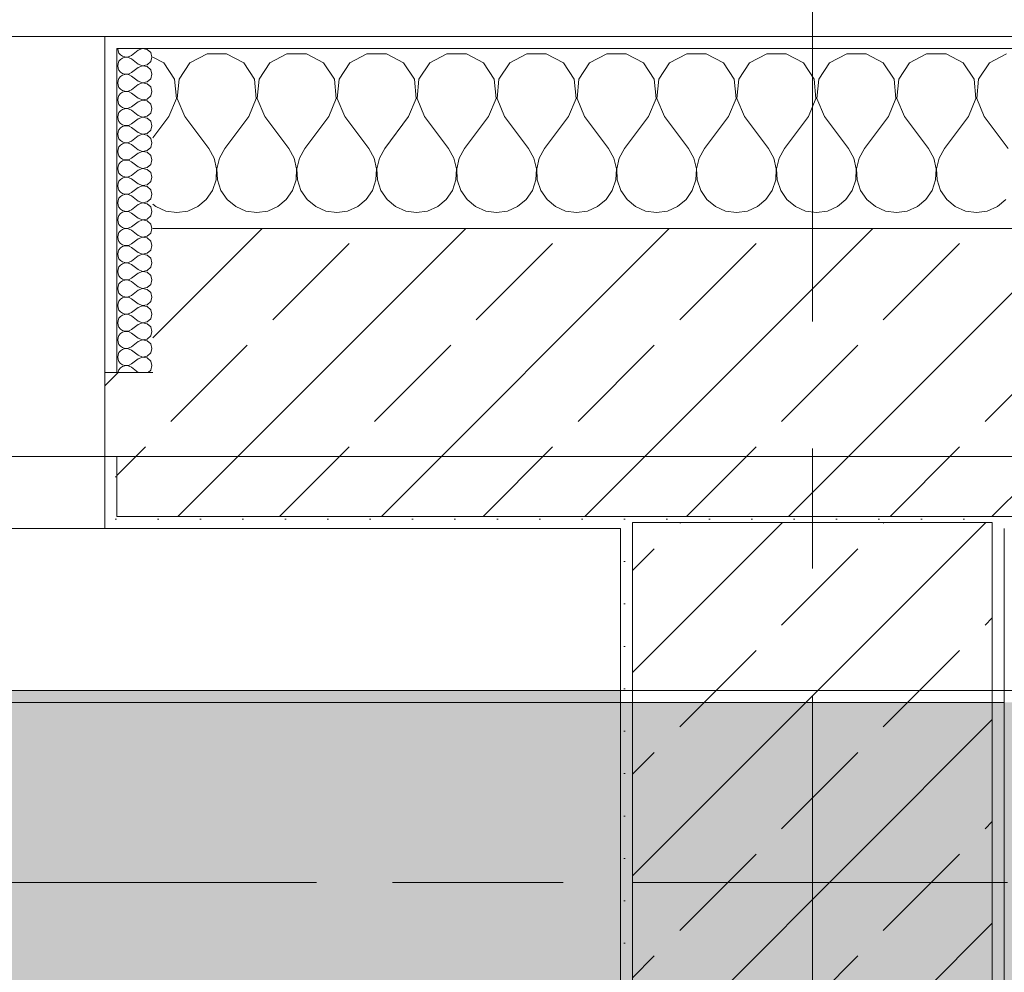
# Model space of a CAD drawing. Header units: metres. Extents: x -3.6 to 85.2, y -11 to 16.8.
# Tile 233 of 256: x 21.5 to 22.3, y 13.1 to 13.9. Entities that reach past the tile are written whole.
import ezdxf

# ---------------------------------------------------------------- set-up
doc = ezdxf.new("R2010")
doc.units = ezdxf.units.M
doc.header["$MEASUREMENT"] = 0
doc.linetypes.add('Achse', pattern=[0.2, 0.1, -0.05, 0, -0.05])
doc.linetypes.add('Strichlinie doppelt', pattern=[0.546806, 0.264583, -0.105833, 0.070556, -0.105833])
for name, color, linetype in [('451 - Universal.Achsen Raster', 7, 'Continuous'), ('604 - Struktur.Wand Aussen', 7, 'Continuous'), ('607 - Struktur.Stütze', 7, 'Continuous'), ('608 - Struktur.Träger', 7, 'Continuous'), ('Neubau_653 - Abdeckung.TB Verkofferung', 7, 'Continuous')]:
    doc.layers.add(name, color=color, linetype=linetype)
pattern_1 = [(45, (0, 0), (-0.0848528, 0.0848528), []), (45, (-0.04243, 0.04243), (-0.0848528, 0.0848528), [0.09, -0.03])]
pattern_2 = [(45, (0, 0), (-0.01767767, 0.01767767), [0, -0.025])]
pattern_3 = [(0, (0, 0), (0, 0.08660254), [0, -0.05]), (0, (0.025, 0.0433), (0, 0.08660254), [0, -0.05])]

# ---------------------------------------------------------------- blocks, each defined once
blk = doc.blocks.new('*X70')
at = {"layer": '604 - Struktur.Wand Aussen', "color": 7, "linetype": 'Continuous', "lineweight": 5}
for p, q in [((21.5891, 13.83299), (21.58, 13.83787)), ((21.62521, 13.84066), (21.6109, 13.83299)), ((21.64145, 13.84066), (21.62521, 13.84066)), ((21.65576, 13.83299), (21.64145, 13.84066)), ((21.69188, 13.84066), (21.67757, 13.83299)), ((21.70812, 13.84066), (21.69188, 13.84066)), ((21.72243, 13.83299), (21.70812, 13.84066)), ((21.75855, 13.84066), (21.74424, 13.83299)), ((21.77479, 13.84066), (21.75855, 13.84066)), ((21.7891, 13.83299), (21.77479, 13.84066)), ((21.82521, 13.84066), (21.8109, 13.83299)), ((21.84145, 13.84066), (21.82521, 13.84066)), ((21.85576, 13.83299), (21.84145, 13.84066)), ((21.89188, 13.84066), (21.87757, 13.83299)), ((21.90812, 13.84066), (21.89188, 13.84066)), ((21.92243, 13.83299), (21.90812, 13.84066)), ((21.95855, 13.84066), (21.94424, 13.83299)), ((21.97479, 13.84066), (21.95855, 13.84066)), ((21.9891, 13.83299), (21.97479, 13.84066)), ((22.02521, 13.84066), (22.0109, 13.83299)), ((22.04145, 13.84066), (22.02521, 13.84066)), ((22.05576, 13.83299), (22.04145, 13.84066)), ((22.09188, 13.84066), (22.07757, 13.83299)), ((22.10812, 13.84066), (22.09188, 13.84066)), ((22.12243, 13.83299), (22.10812, 13.84066)), ((22.15855, 13.84066), (22.14424, 13.83299)), ((22.17479, 13.84066), (22.15855, 13.84066)), ((22.1891, 13.83299), (22.17479, 13.84066)), ((22.22521, 13.84066), (22.2109, 13.83299)), ((22.24145, 13.84066), (22.22521, 13.84066)), ((22.25576, 13.83299), (22.24145, 13.84066)), ((22.29188, 13.84066), (22.27757, 13.83299)), ((21.59808, 13.81947), (21.5891, 13.83299)), ((21.6109, 13.83299), (21.60192, 13.81947)), ((21.66475, 13.81947), (21.65576, 13.83299)), ((21.67757, 13.83299), (21.66858, 13.81947)), ((21.73142, 13.81947), (21.72243, 13.83299)), ((21.74424, 13.83299), (21.73525, 13.81947)), ((21.79808, 13.81947), (21.7891, 13.83299)), ((21.8109, 13.83299), (21.80192, 13.81947)), ((21.86475, 13.81947), (21.85576, 13.83299)), ((21.87757, 13.83299), (21.86858, 13.81947)), ((21.93142, 13.81947), (21.92243, 13.83299)), ((21.94424, 13.83299), (21.93525, 13.81947)), ((21.99808, 13.81947), (21.9891, 13.83299)), ((22.0109, 13.83299), (22.00192, 13.81947)), ((22.06475, 13.81947), (22.05576, 13.83299)), ((22.07757, 13.83299), (22.06858, 13.81947)), ((22.13142, 13.81947), (22.12243, 13.83299)), ((22.14424, 13.83299), (22.13525, 13.81947)), ((22.19808, 13.81947), (22.1891, 13.83299)), ((22.2109, 13.83299), (22.20192, 13.81947)), ((22.26475, 13.81947), (22.25576, 13.83299)), ((22.27757, 13.83299), (22.26858, 13.81947)), ((21.59962, 13.8033), (21.59808, 13.81947)), ((21.60192, 13.81947), (21.60038, 13.8033)), ((21.66629, 13.8033), (21.66475, 13.81947)), ((21.66858, 13.81947), (21.66705, 13.8033)), ((21.73295, 13.8033), (21.73142, 13.81947)), ((21.73525, 13.81947), (21.73371, 13.8033)), ((21.79962, 13.8033), (21.79808, 13.81947)), ((21.80192, 13.81947), (21.80038, 13.8033)), ((21.86629, 13.8033), (21.86475, 13.81947)), ((21.86858, 13.81947), (21.86705, 13.8033)), ((21.93295, 13.8033), (21.93142, 13.81947)), ((21.93525, 13.81947), (21.93371, 13.8033)), ((21.99962, 13.8033), (21.99808, 13.81947)), ((22.00192, 13.81947), (22.00038, 13.8033)), ((22.06629, 13.8033), (22.06475, 13.81947)), ((22.06858, 13.81947), (22.06705, 13.8033)), ((22.13295, 13.8033), (22.13142, 13.81947)), ((22.13525, 13.81947), (22.13371, 13.8033)), ((22.19962, 13.8033), (22.19808, 13.81947)), ((22.20192, 13.81947), (22.20038, 13.8033)), ((22.26629, 13.8033), (22.26475, 13.81947)), ((22.26858, 13.81947), (22.26705, 13.8033)), ((21.59333, 13.78833), (21.59962, 13.8033)), ((21.60038, 13.8033), (21.60667, 13.78833)), ((21.66, 13.78833), (21.66629, 13.8033)), ((21.66705, 13.8033), (21.67333, 13.78833)), ((21.72667, 13.78833), (21.73295, 13.8033)), ((21.73371, 13.8033), (21.74, 13.78833)), ((21.79333, 13.78833), (21.79962, 13.8033)), ((21.80038, 13.8033), (21.80667, 13.78833)), ((21.86, 13.78833), (21.86629, 13.8033)), ((21.86705, 13.8033), (21.87333, 13.78833)), ((21.92667, 13.78833), (21.93295, 13.8033)), ((21.93371, 13.8033), (21.94, 13.78833)), ((21.99333, 13.78833), (21.99962, 13.8033)), ((22.00038, 13.8033), (22.00667, 13.78833)), ((22.06, 13.78833), (22.06629, 13.8033)), ((22.06705, 13.8033), (22.07333, 13.78833)), ((22.12667, 13.78833), (22.13295, 13.8033)), ((22.13371, 13.8033), (22.14, 13.78833)), ((22.19333, 13.78833), (22.19962, 13.8033)), ((22.20038, 13.8033), (22.20667, 13.78833)), ((22.26, 13.78833), (22.26629, 13.8033)), ((22.26705, 13.8033), (22.27333, 13.78833)), ((21.59333, 13.78833), (21.58, 13.77056)), ((21.60667, 13.78833), (21.62667, 13.76167)), ((21.66, 13.78833), (21.64, 13.76167)), ((21.67333, 13.78833), (21.69333, 13.76167)), ((21.72667, 13.78833), (21.70667, 13.76167)), ((21.74, 13.78833), (21.76, 13.76167)), ((21.79333, 13.78833), (21.77333, 13.76167)), ((21.80667, 13.78833), (21.82667, 13.76167)), ((21.86, 13.78833), (21.84, 13.76167)), ((21.87333, 13.78833), (21.89333, 13.76167)), ((21.92667, 13.78833), (21.90667, 13.76167)), ((21.94, 13.78833), (21.96, 13.76167)), ((21.99333, 13.78833), (21.97333, 13.76167)), ((22.00667, 13.78833), (22.02667, 13.76167)), ((22.06, 13.78833), (22.04, 13.76167)), ((22.07333, 13.78833), (22.09333, 13.76167)), ((22.12667, 13.78833), (22.10667, 13.76167)), ((22.14, 13.78833), (22.16, 13.76167)), ((22.19333, 13.78833), (22.17333, 13.76167)), ((22.20667, 13.78833), (22.22667, 13.76167)), ((22.26, 13.78833), (22.24, 13.76167)), ((22.27333, 13.78833), (22.29333, 13.76167)), ((21.63112, 13.75362), (21.62667, 13.76167)), ((21.64, 13.76167), (21.63555, 13.75362)), ((21.69778, 13.75362), (21.69333, 13.76167)), ((21.70667, 13.76167), (21.70222, 13.75362)), ((21.76445, 13.75362), (21.76, 13.76167)), ((21.77333, 13.76167), (21.76888, 13.75362)), ((21.83112, 13.75362), (21.82667, 13.76167)), ((21.84, 13.76167), (21.83555, 13.75362)), ((21.89778, 13.75362), (21.89333, 13.76167)), ((21.90667, 13.76167), (21.90222, 13.75362)), ((21.96445, 13.75362), (21.96, 13.76167)), ((21.97333, 13.76167), (21.96888, 13.75362)), ((22.03112, 13.75362), (22.02667, 13.76167)), ((22.04, 13.76167), (22.03555, 13.75362)), ((22.09778, 13.75362), (22.09333, 13.76167)), ((22.10667, 13.76167), (22.10222, 13.75362)), ((22.16445, 13.75362), (22.16, 13.76167)), ((22.17333, 13.76167), (22.16888, 13.75362)), ((22.23112, 13.75362), (22.22667, 13.76167)), ((22.24, 13.76167), (22.23555, 13.75362)), ((21.6332, 13.74466), (21.63112, 13.75362)), ((21.63555, 13.75362), (21.63347, 13.74466)), ((21.69987, 13.74466), (21.69778, 13.75362)), ((21.70222, 13.75362), (21.70013, 13.74466)), ((21.76653, 13.74466), (21.76445, 13.75362)), ((21.76888, 13.75362), (21.7668, 13.74466)), ((21.8332, 13.74466), (21.83112, 13.75362)), ((21.83555, 13.75362), (21.83347, 13.74466)), ((21.89987, 13.74466), (21.89778, 13.75362)), ((21.90222, 13.75362), (21.90013, 13.74466)), ((21.96653, 13.74466), (21.96445, 13.75362)), ((21.96888, 13.75362), (21.9668, 13.74466)), ((22.0332, 13.74466), (22.03112, 13.75362)), ((22.03555, 13.75362), (22.03347, 13.74466)), ((22.09987, 13.74466), (22.09778, 13.75362)), ((22.10222, 13.75362), (22.10013, 13.74466)), ((22.16653, 13.74466), (22.16445, 13.75362)), ((22.16888, 13.75362), (22.1668, 13.74466)), ((22.2332, 13.74466), (22.23112, 13.75362)), ((22.23555, 13.75362), (22.23347, 13.74466)), ((21.63275, 13.73547), (21.6332, 13.74466)), ((21.63347, 13.74466), (21.63391, 13.73547)), ((21.69942, 13.73547), (21.69987, 13.74466)), ((21.70013, 13.74466), (21.70058, 13.73547)), ((21.76609, 13.73547), (21.76653, 13.74466)), ((21.7668, 13.74466), (21.76725, 13.73547)), ((21.83275, 13.73547), (21.8332, 13.74466)), ((21.83347, 13.74466), (21.83391, 13.73547)), ((21.89942, 13.73547), (21.89987, 13.74466)), ((21.90013, 13.74466), (21.90058, 13.73547)), ((21.96609, 13.73547), (21.96653, 13.74466)), ((21.9668, 13.74466), (21.96725, 13.73547)), ((22.03275, 13.73547), (22.0332, 13.74466)), ((22.03347, 13.74466), (22.03391, 13.73547)), ((22.09942, 13.73547), (22.09987, 13.74466)), ((22.10013, 13.74466), (22.10058, 13.73547)), ((22.16609, 13.73547), (22.16653, 13.74466)), ((22.1668, 13.74466), (22.16725, 13.73547)), ((22.23275, 13.73547), (22.2332, 13.74466)), ((22.23347, 13.74466), (22.23391, 13.73547)), ((21.62981, 13.72676), (21.63275, 13.73547)), ((21.63391, 13.73547), (21.63685, 13.72676)), ((21.69648, 13.72676), (21.69942, 13.73547)), ((21.70058, 13.73547), (21.70352, 13.72676)), ((21.76315, 13.72676), (21.76609, 13.73547)), ((21.76725, 13.73547), (21.77019, 13.72676)), ((21.82981, 13.72676), (21.83275, 13.73547)), ((21.83391, 13.73547), (21.83685, 13.72676)), ((21.89648, 13.72676), (21.89942, 13.73547)), ((21.90058, 13.73547), (21.90352, 13.72676)), ((21.96315, 13.72676), (21.96609, 13.73547)), ((21.96725, 13.73547), (21.97019, 13.72676)), ((22.02981, 13.72676), (22.03275, 13.73547)), ((22.03391, 13.73547), (22.03685, 13.72676)), ((22.09648, 13.72676), (22.09942, 13.73547)), ((22.10058, 13.73547), (22.10352, 13.72676)), ((22.16315, 13.72676), (22.16609, 13.73547)), ((22.16725, 13.73547), (22.17019, 13.72676)), ((22.22981, 13.72676), (22.23275, 13.73547)), ((22.23391, 13.73547), (22.23685, 13.72676)), ((21.61752, 13.71331), (21.62461, 13.71918)), ((21.62461, 13.71918), (21.62981, 13.72676)), ((21.63685, 13.72676), (21.64206, 13.71918)), ((21.64206, 13.71918), (21.64914, 13.71331)), ((21.68419, 13.71331), (21.69127, 13.71918)), ((21.69127, 13.71918), (21.69648, 13.72676)), ((21.70352, 13.72676), (21.70873, 13.71918)), ((21.70873, 13.71918), (21.71581, 13.71331)), ((21.75086, 13.71331), (21.75794, 13.71918)), ((21.75794, 13.71918), (21.76315, 13.72676)), ((21.77019, 13.72676), (21.77539, 13.71918)), ((21.77539, 13.71918), (21.78248, 13.71331)), ((21.81752, 13.71331), (21.82461, 13.71918)), ((21.82461, 13.71918), (21.82981, 13.72676)), ((21.83685, 13.72676), (21.84206, 13.71918)), ((21.84206, 13.71918), (21.84914, 13.71331)), ((21.88419, 13.71331), (21.89127, 13.71918)), ((21.89127, 13.71918), (21.89648, 13.72676)), ((21.90352, 13.72676), (21.90873, 13.71918)), ((21.90873, 13.71918), (21.91581, 13.71331)), ((21.95086, 13.71331), (21.95794, 13.71918)), ((21.95794, 13.71918), (21.96315, 13.72676)), ((21.97019, 13.72676), (21.97539, 13.71918)), ((21.97539, 13.71918), (21.98248, 13.71331)), ((22.01752, 13.71331), (22.02461, 13.71918)), ((22.02461, 13.71918), (22.02981, 13.72676)), ((22.03685, 13.72676), (22.04206, 13.71918)), ((22.04206, 13.71918), (22.04914, 13.71331)), ((22.08419, 13.71331), (22.09127, 13.71918)), ((22.09127, 13.71918), (22.09648, 13.72676)), ((22.10352, 13.72676), (22.10873, 13.71918)), ((22.10873, 13.71918), (22.11581, 13.71331)), ((22.15086, 13.71331), (22.15794, 13.71918)), ((22.15794, 13.71918), (22.16315, 13.72676)), ((22.17019, 13.72676), (22.17539, 13.71918)), ((22.17539, 13.71918), (22.18248, 13.71331)), ((22.21752, 13.71331), (22.22461, 13.71918)), ((22.22461, 13.71918), (22.22981, 13.72676)), ((22.23685, 13.72676), (22.24206, 13.71918)), ((22.24206, 13.71918), (22.24914, 13.71331)), ((22.28419, 13.71331), (22.29127, 13.71918)), ((21.58, 13.71536), (21.58248, 13.71331)), ((21.58248, 13.71331), (21.59089, 13.7096)), ((21.60911, 13.7096), (21.61752, 13.71331)), ((21.64914, 13.71331), (21.65756, 13.7096)), ((21.67578, 13.7096), (21.68419, 13.71331)), ((21.71581, 13.71331), (21.72422, 13.7096)), ((21.74244, 13.7096), (21.75086, 13.71331)), ((21.78248, 13.71331), (21.79089, 13.7096)), ((21.80911, 13.7096), (21.81752, 13.71331)), ((21.84914, 13.71331), (21.85756, 13.7096)), ((21.87578, 13.7096), (21.88419, 13.71331)), ((21.91581, 13.71331), (21.92422, 13.7096)), ((21.94244, 13.7096), (21.95086, 13.71331)), ((21.98248, 13.71331), (21.99089, 13.7096)), ((22.00911, 13.7096), (22.01752, 13.71331)), ((22.04914, 13.71331), (22.05756, 13.7096)), ((22.07578, 13.7096), (22.08419, 13.71331)), ((22.11581, 13.71331), (22.12422, 13.7096)), ((22.14244, 13.7096), (22.15086, 13.71331)), ((22.18248, 13.71331), (22.19089, 13.7096)), ((22.20911, 13.7096), (22.21752, 13.71331)), ((22.24914, 13.71331), (22.25756, 13.7096)), ((22.27578, 13.7096), (22.28419, 13.71331)), ((21.59089, 13.7096), (21.6, 13.70833)), ((21.6, 13.70833), (21.60911, 13.7096)), ((21.65756, 13.7096), (21.66667, 13.70833)), ((21.66667, 13.70833), (21.67578, 13.7096)), ((21.72422, 13.7096), (21.73333, 13.70833)), ((21.73333, 13.70833), (21.74244, 13.7096)), ((21.79089, 13.7096), (21.8, 13.70833)), ((21.8, 13.70833), (21.80911, 13.7096)), ((21.85756, 13.7096), (21.86667, 13.70833)), ((21.86667, 13.70833), (21.87578, 13.7096)), ((21.92422, 13.7096), (21.93333, 13.70833)), ((21.93333, 13.70833), (21.94244, 13.7096)), ((21.99089, 13.7096), (22, 13.70833)), ((22, 13.70833), (22.00911, 13.7096)), ((22.05756, 13.7096), (22.06667, 13.70833)), ((22.06667, 13.70833), (22.07578, 13.7096)), ((22.12422, 13.7096), (22.13333, 13.70833)), ((22.13333, 13.70833), (22.14244, 13.7096)), ((22.19089, 13.7096), (22.2, 13.70833)), ((22.2, 13.70833), (22.20911, 13.7096)), ((22.25756, 13.7096), (22.26667, 13.70833)), ((22.26667, 13.70833), (22.27578, 13.7096))]:
    blk.add_line(p, q, dxfattribs=at)
blk = doc.blocks.new('*X90')
at = {"layer": '604 - Struktur.Wand Aussen', "color": 7, "linetype": 'Continuous', "lineweight": 5}
for p, q in [((21.55071, 13.845), (21.55099, 13.84305)), ((21.55099, 13.84305), (21.55178, 13.84124)), ((21.56786, 13.84357), (21.56214, 13.83929)), ((21.5715, 13.84497), (21.56786, 13.84357)), ((21.57534, 13.84425), (21.5715, 13.84497)), ((21.57822, 13.84161), (21.57534, 13.84425)), ((21.55178, 13.83447), (21.55099, 13.83267)), ((21.55178, 13.84124), (21.55304, 13.83973)), ((21.55304, 13.83599), (21.55178, 13.83447)), ((21.55304, 13.83973), (21.55466, 13.83861)), ((21.55466, 13.8371), (21.55304, 13.83599)), ((21.55466, 13.83861), (21.55653, 13.83798)), ((21.55653, 13.83773), (21.55466, 13.8371)), ((21.55653, 13.83798), (21.5585, 13.83789)), ((21.5585, 13.83783), (21.55653, 13.83773)), ((21.5585, 13.83789), (21.56042, 13.83833)), ((21.56042, 13.83738), (21.5585, 13.83783)), ((21.56042, 13.83833), (21.56214, 13.83929)), ((21.56214, 13.83643), (21.56042, 13.83738)), ((21.56786, 13.83214), (21.56214, 13.83643)), ((21.57534, 13.83147), (21.57822, 13.8341)), ((21.57929, 13.83786), (21.57822, 13.84161)), ((21.57822, 13.8341), (21.57929, 13.83786)), ((21.55099, 13.83267), (21.55071, 13.83071)), ((21.55071, 13.83071), (21.55099, 13.82876)), ((21.55099, 13.82876), (21.55178, 13.82696)), ((21.55178, 13.82696), (21.55304, 13.82544)), ((21.56786, 13.82929), (21.56214, 13.825)), ((21.56786, 13.83214), (21.5715, 13.83074)), ((21.5715, 13.83069), (21.56786, 13.82929)), ((21.5715, 13.83074), (21.57534, 13.83147)), ((21.57534, 13.82996), (21.5715, 13.83069)), ((21.57822, 13.82733), (21.57534, 13.82996)), ((21.57929, 13.82357), (21.57822, 13.82733)), ((21.55099, 13.81838), (21.55071, 13.81643)), ((21.55178, 13.82018), (21.55099, 13.81838)), ((21.55304, 13.8217), (21.55178, 13.82018)), ((21.55304, 13.82544), (21.55466, 13.82433)), ((21.55466, 13.82282), (21.55304, 13.8217)), ((21.55466, 13.82433), (21.55653, 13.8237)), ((21.55653, 13.82345), (21.55466, 13.82282)), ((21.55653, 13.8237), (21.5585, 13.8236)), ((21.5585, 13.82354), (21.55653, 13.82345)), ((21.5585, 13.8236), (21.56042, 13.82405)), ((21.56042, 13.8231), (21.5585, 13.82354)), ((21.56042, 13.82405), (21.56214, 13.825)), ((21.56214, 13.82214), (21.56042, 13.8231)), ((21.56786, 13.81786), (21.56214, 13.82214)), ((21.56786, 13.81786), (21.5715, 13.81646)), ((21.57534, 13.81718), (21.57822, 13.81982)), ((21.57822, 13.81982), (21.57929, 13.82357)), ((21.55071, 13.81643), (21.55099, 13.81448)), ((21.55099, 13.81448), (21.55178, 13.81267)), ((21.55178, 13.81267), (21.55304, 13.81116)), ((21.55304, 13.81116), (21.55466, 13.81004)), ((21.55466, 13.81004), (21.55653, 13.80941)), ((21.55653, 13.80916), (21.55466, 13.80853)), ((21.55653, 13.80941), (21.5585, 13.80931)), ((21.5585, 13.80926), (21.55653, 13.80916)), ((21.5585, 13.80931), (21.56042, 13.80976)), ((21.56042, 13.80881), (21.5585, 13.80926)), ((21.56042, 13.80976), (21.56214, 13.81071)), ((21.56786, 13.815), (21.56214, 13.81071)), ((21.5715, 13.8164), (21.56786, 13.815)), ((21.5715, 13.81646), (21.57534, 13.81718)), ((21.57534, 13.81567), (21.5715, 13.8164)), ((21.57822, 13.81304), (21.57534, 13.81567)), ((21.57929, 13.80929), (21.57822, 13.81304)), ((21.57822, 13.80553), (21.57929, 13.80929)), ((21.55099, 13.80409), (21.55071, 13.80214)), ((21.55071, 13.80214), (21.55099, 13.80019)), ((21.55178, 13.8059), (21.55099, 13.80409)), ((21.55304, 13.80742), (21.55178, 13.8059)), ((21.55466, 13.80853), (21.55304, 13.80742)), ((21.56214, 13.80786), (21.56042, 13.80881)), ((21.56786, 13.80357), (21.56214, 13.80786)), ((21.56786, 13.80357), (21.5715, 13.80217)), ((21.5715, 13.80211), (21.56786, 13.80071)), ((21.5715, 13.80217), (21.57534, 13.8029)), ((21.57534, 13.80139), (21.5715, 13.80211)), ((21.57534, 13.8029), (21.57822, 13.80553)), ((21.57822, 13.79876), (21.57534, 13.80139)), ((21.55099, 13.80019), (21.55178, 13.79839)), ((21.55178, 13.79839), (21.55304, 13.79687)), ((21.55304, 13.79313), (21.55178, 13.79161)), ((21.55304, 13.79687), (21.55466, 13.79575)), ((21.55466, 13.79425), (21.55304, 13.79313)), ((21.55466, 13.79575), (21.55653, 13.79512)), ((21.55653, 13.79488), (21.55466, 13.79425)), ((21.55653, 13.79512), (21.5585, 13.79503)), ((21.5585, 13.79497), (21.55653, 13.79488)), ((21.5585, 13.79503), (21.56042, 13.79547)), ((21.56042, 13.79453), (21.5585, 13.79497)), ((21.56042, 13.79547), (21.56214, 13.79643)), ((21.56214, 13.79357), (21.56042, 13.79453)), ((21.56786, 13.80071), (21.56214, 13.79643)), ((21.56786, 13.78929), (21.56214, 13.79357)), ((21.57929, 13.795), (21.57822, 13.79876)), ((21.57822, 13.79124), (21.57929, 13.795)), ((21.55099, 13.78981), (21.55071, 13.78786)), ((21.55071, 13.78786), (21.55099, 13.78591)), ((21.55178, 13.79161), (21.55099, 13.78981)), ((21.55099, 13.78591), (21.55178, 13.7841)), ((21.56786, 13.78643), (21.56214, 13.78214)), ((21.56786, 13.78929), (21.5715, 13.78789)), ((21.5715, 13.78783), (21.56786, 13.78643)), ((21.5715, 13.78789), (21.57534, 13.78861)), ((21.57534, 13.7871), (21.5715, 13.78783)), ((21.57534, 13.78861), (21.57822, 13.79124)), ((21.57822, 13.78447), (21.57534, 13.7871)), ((21.57929, 13.78071), (21.57822, 13.78447)), ((21.55178, 13.77733), (21.55099, 13.77552)), ((21.55178, 13.7841), (21.55304, 13.78258)), ((21.55304, 13.77884), (21.55178, 13.77733)), ((21.55304, 13.78258), (21.55466, 13.78147)), ((21.55466, 13.77996), (21.55304, 13.77884)), ((21.55466, 13.78147), (21.55653, 13.78084)), ((21.55653, 13.78059), (21.55466, 13.77996)), ((21.55653, 13.78084), (21.5585, 13.78074)), ((21.5585, 13.78069), (21.55653, 13.78059)), ((21.5585, 13.78074), (21.56042, 13.78119)), ((21.56042, 13.78024), (21.5585, 13.78069)), ((21.56042, 13.78119), (21.56214, 13.78214)), ((21.56214, 13.77929), (21.56042, 13.78024)), ((21.56786, 13.775), (21.56214, 13.77929)), ((21.57534, 13.77433), (21.57822, 13.77696)), ((21.57822, 13.77696), (21.57929, 13.78071)), ((21.55099, 13.77552), (21.55071, 13.77357)), ((21.55071, 13.77357), (21.55099, 13.77162)), ((21.55099, 13.77162), (21.55178, 13.76982)), ((21.55178, 13.76982), (21.55304, 13.7683)), ((21.55304, 13.7683), (21.55466, 13.76718)), ((21.56786, 13.77214), (21.56214, 13.76786)), ((21.56786, 13.775), (21.5715, 13.7736)), ((21.5715, 13.77354), (21.56786, 13.77214)), ((21.5715, 13.7736), (21.57534, 13.77433)), ((21.57534, 13.77282), (21.5715, 13.77354)), ((21.57822, 13.77018), (21.57534, 13.77282)), ((21.57929, 13.76643), (21.57822, 13.77018)), ((21.55099, 13.76124), (21.55071, 13.75929)), ((21.55178, 13.76304), (21.55099, 13.76124)), ((21.55304, 13.76456), (21.55178, 13.76304)), ((21.55466, 13.76567), (21.55304, 13.76456)), ((21.55466, 13.76718), (21.55653, 13.76655)), ((21.55653, 13.7663), (21.55466, 13.76567)), ((21.55653, 13.76655), (21.5585, 13.76646)), ((21.5585, 13.7664), (21.55653, 13.7663)), ((21.5585, 13.76646), (21.56042, 13.7669)), ((21.56042, 13.76595), (21.5585, 13.7664)), ((21.56042, 13.7669), (21.56214, 13.76786)), ((21.56214, 13.765), (21.56042, 13.76595)), ((21.56786, 13.76071), (21.56214, 13.765)), ((21.56786, 13.76071), (21.5715, 13.75931)), ((21.5715, 13.75931), (21.57534, 13.76004)), ((21.57534, 13.76004), (21.57822, 13.76267)), ((21.57822, 13.76267), (21.57929, 13.76643)), ((21.55071, 13.75929), (21.55099, 13.75733)), ((21.55099, 13.75733), (21.55178, 13.75553)), ((21.55178, 13.75553), (21.55304, 13.75401)), ((21.55304, 13.75401), (21.55466, 13.7529)), ((21.55466, 13.7529), (21.55653, 13.75227)), ((21.55653, 13.75202), (21.55466, 13.75139)), ((21.55653, 13.75227), (21.5585, 13.75217)), ((21.5585, 13.75211), (21.55653, 13.75202)), ((21.5585, 13.75217), (21.56042, 13.75262)), ((21.56042, 13.75167), (21.5585, 13.75211)), ((21.56042, 13.75262), (21.56214, 13.75357)), ((21.56214, 13.75071), (21.56042, 13.75167)), ((21.56786, 13.75786), (21.56214, 13.75357)), ((21.5715, 13.75926), (21.56786, 13.75786)), ((21.57534, 13.75853), (21.5715, 13.75926)), ((21.57822, 13.7559), (21.57534, 13.75853)), ((21.57929, 13.75214), (21.57822, 13.7559)), ((21.57822, 13.74839), (21.57929, 13.75214)), ((21.55099, 13.74695), (21.55071, 13.745)), ((21.55071, 13.745), (21.55099, 13.74305)), ((21.55178, 13.74876), (21.55099, 13.74695)), ((21.55304, 13.75027), (21.55178, 13.74876)), ((21.55466, 13.75139), (21.55304, 13.75027)), ((21.56786, 13.74643), (21.56214, 13.75071)), ((21.56786, 13.74357), (21.56214, 13.73929)), ((21.56786, 13.74643), (21.5715, 13.74503)), ((21.5715, 13.74497), (21.56786, 13.74357)), ((21.5715, 13.74503), (21.57534, 13.74575)), ((21.57534, 13.74425), (21.5715, 13.74497)), ((21.57534, 13.74575), (21.57822, 13.74839)), ((21.57822, 13.74161), (21.57534, 13.74425)), ((21.55099, 13.74305), (21.55178, 13.74124)), ((21.55178, 13.74124), (21.55304, 13.73973)), ((21.55304, 13.73599), (21.55178, 13.73447)), ((21.55304, 13.73973), (21.55466, 13.73861)), ((21.55466, 13.7371), (21.55304, 13.73599)), ((21.55466, 13.73861), (21.55653, 13.73798)), ((21.55653, 13.73773), (21.55466, 13.7371)), ((21.55653, 13.73798), (21.5585, 13.73789)), ((21.5585, 13.73783), (21.55653, 13.73773)), ((21.5585, 13.73789), (21.56042, 13.73833)), ((21.56042, 13.73738), (21.5585, 13.73783)), ((21.56042, 13.73833), (21.56214, 13.73929)), ((21.56214, 13.73643), (21.56042, 13.73738)), ((21.56786, 13.73214), (21.56214, 13.73643)), ((21.57929, 13.73786), (21.57822, 13.74161)), ((21.57822, 13.7341), (21.57929, 13.73786)), ((21.55099, 13.73267), (21.55071, 13.73071)), ((21.55071, 13.73071), (21.55099, 13.72876)), ((21.55178, 13.73447), (21.55099, 13.73267)), ((21.55099, 13.72876), (21.55178, 13.72696)), ((21.55178, 13.72696), (21.55304, 13.72544)), ((21.56786, 13.72929), (21.56214, 13.725)), ((21.56786, 13.73214), (21.5715, 13.73074)), ((21.5715, 13.73069), (21.56786, 13.72929)), ((21.5715, 13.73074), (21.57534, 13.73147)), ((21.57534, 13.72996), (21.5715, 13.73069)), ((21.57534, 13.73147), (21.57822, 13.7341)), ((21.57822, 13.72733), (21.57534, 13.72996)), ((21.57929, 13.72357), (21.57822, 13.72733)), ((21.55178, 13.72018), (21.55099, 13.71838)), ((21.55304, 13.7217), (21.55178, 13.72018)), ((21.55304, 13.72544), (21.55466, 13.72433)), ((21.55466, 13.72282), (21.55304, 13.7217)), ((21.55466, 13.72433), (21.55653, 13.7237)), ((21.55653, 13.72345), (21.55466, 13.72282)), ((21.55653, 13.7237), (21.5585, 13.7236)), ((21.5585, 13.72354), (21.55653, 13.72345)), ((21.5585, 13.7236), (21.56042, 13.72405)), ((21.56042, 13.7231), (21.5585, 13.72354)), ((21.56042, 13.72405), (21.56214, 13.725)), ((21.56214, 13.72214), (21.56042, 13.7231)), ((21.56786, 13.71786), (21.56214, 13.72214)), ((21.57534, 13.71718), (21.57822, 13.71982)), ((21.57822, 13.71982), (21.57929, 13.72357)), ((21.55099, 13.71838), (21.55071, 13.71643)), ((21.55071, 13.71643), (21.55099, 13.71448)), ((21.55099, 13.71448), (21.55178, 13.71267)), ((21.55178, 13.71267), (21.55304, 13.71116)), ((21.55304, 13.71116), (21.55466, 13.71004)), ((21.56042, 13.70976), (21.56214, 13.71071)), ((21.56786, 13.715), (21.56214, 13.71071)), ((21.56786, 13.71786), (21.5715, 13.71646)), ((21.5715, 13.7164), (21.56786, 13.715)), ((21.5715, 13.71646), (21.57534, 13.71718)), ((21.57534, 13.71567), (21.5715, 13.7164)), ((21.57822, 13.71304), (21.57534, 13.71567)), ((21.57929, 13.70929), (21.57822, 13.71304)), ((21.55099, 13.70409), (21.55071, 13.70214)), ((21.55178, 13.7059), (21.55099, 13.70409)), ((21.55304, 13.70742), (21.55178, 13.7059)), ((21.55466, 13.70853), (21.55304, 13.70742)), ((21.55466, 13.71004), (21.55653, 13.70941)), ((21.55653, 13.70916), (21.55466, 13.70853)), ((21.55653, 13.70941), (21.5585, 13.70931)), ((21.5585, 13.70926), (21.55653, 13.70916)), ((21.5585, 13.70931), (21.56042, 13.70976)), ((21.56042, 13.70881), (21.5585, 13.70926)), ((21.56214, 13.70786), (21.56042, 13.70881)), ((21.56786, 13.70357), (21.56214, 13.70786)), ((21.56786, 13.70357), (21.5715, 13.70217)), ((21.5715, 13.70217), (21.57534, 13.7029)), ((21.57534, 13.7029), (21.57822, 13.70553)), ((21.57822, 13.70553), (21.57929, 13.70929)), ((21.55071, 13.70214), (21.55099, 13.70019)), ((21.55099, 13.70019), (21.55178, 13.69839)), ((21.55178, 13.69839), (21.55304, 13.69687)), ((21.55304, 13.69687), (21.55466, 13.69575)), ((21.55466, 13.69425), (21.55304, 13.69313)), ((21.55466, 13.69575), (21.55653, 13.69512)), ((21.55653, 13.69488), (21.55466, 13.69425)), ((21.55653, 13.69512), (21.5585, 13.69503)), ((21.5585, 13.69497), (21.55653, 13.69488)), ((21.5585, 13.69503), (21.56042, 13.69547)), ((21.56042, 13.69453), (21.5585, 13.69497)), ((21.56042, 13.69547), (21.56214, 13.69643)), ((21.56214, 13.69357), (21.56042, 13.69453)), ((21.56786, 13.70071), (21.56214, 13.69643)), ((21.5715, 13.70211), (21.56786, 13.70071)), ((21.57534, 13.70139), (21.5715, 13.70211)), ((21.57822, 13.69876), (21.57534, 13.70139)), ((21.57929, 13.695), (21.57822, 13.69876)), ((21.57822, 13.69124), (21.57929, 13.695)), ((21.55099, 13.68981), (21.55071, 13.68786)), ((21.55071, 13.68786), (21.55099, 13.68591)), ((21.55178, 13.69161), (21.55099, 13.68981)), ((21.55099, 13.68591), (21.55178, 13.6841)), ((21.55304, 13.69313), (21.55178, 13.69161)), ((21.56786, 13.68929), (21.56214, 13.69357)), ((21.56786, 13.68643), (21.56214, 13.68214)), ((21.56786, 13.68929), (21.5715, 13.68789)), ((21.5715, 13.68783), (21.56786, 13.68643)), ((21.5715, 13.68789), (21.57534, 13.68861)), ((21.57534, 13.6871), (21.5715, 13.68783)), ((21.57534, 13.68861), (21.57822, 13.69124)), ((21.57822, 13.68447), (21.57534, 13.6871)), ((21.55178, 13.6841), (21.55304, 13.68258)), ((21.55304, 13.67884), (21.55178, 13.67733)), ((21.55304, 13.68258), (21.55466, 13.68147)), ((21.55466, 13.67996), (21.55304, 13.67884)), ((21.55466, 13.68147), (21.55653, 13.68084)), ((21.55653, 13.68059), (21.55466, 13.67996)), ((21.55653, 13.68084), (21.5585, 13.68074)), ((21.5585, 13.68069), (21.55653, 13.68059)), ((21.5585, 13.68074), (21.56042, 13.68119)), ((21.56042, 13.68024), (21.5585, 13.68069)), ((21.56042, 13.68119), (21.56214, 13.68214)), ((21.56214, 13.67929), (21.56042, 13.68024)), ((21.56786, 13.675), (21.56214, 13.67929)), ((21.57929, 13.68071), (21.57822, 13.68447)), ((21.57822, 13.67696), (21.57929, 13.68071)), ((21.55099, 13.67552), (21.55071, 13.67357)), ((21.55071, 13.67357), (21.55099, 13.67162)), ((21.55178, 13.67733), (21.55099, 13.67552)), ((21.55099, 13.67162), (21.55178, 13.66982)), ((21.55178, 13.66982), (21.55304, 13.6683)), ((21.56786, 13.67214), (21.56214, 13.66786)), ((21.56786, 13.675), (21.5715, 13.6736)), ((21.5715, 13.67354), (21.56786, 13.67214)), ((21.5715, 13.6736), (21.57534, 13.67433)), ((21.57534, 13.67282), (21.5715, 13.67354)), ((21.57534, 13.67433), (21.57822, 13.67696)), ((21.57822, 13.67018), (21.57534, 13.67282)), ((21.57929, 13.66643), (21.57822, 13.67018)), ((21.55178, 13.66304), (21.55099, 13.66124)), ((21.55304, 13.66456), (21.55178, 13.66304)), ((21.55304, 13.6683), (21.55466, 13.66718)), ((21.55466, 13.66567), (21.55304, 13.66456)), ((21.55466, 13.66718), (21.55653, 13.66655)), ((21.55653, 13.6663), (21.55466, 13.66567)), ((21.55653, 13.66655), (21.5585, 13.66646)), ((21.5585, 13.6664), (21.55653, 13.6663)), ((21.5585, 13.66646), (21.56042, 13.6669)), ((21.56042, 13.66595), (21.5585, 13.6664)), ((21.56042, 13.6669), (21.56214, 13.66786)), ((21.56214, 13.665), (21.56042, 13.66595)), ((21.56786, 13.66071), (21.56214, 13.665)), ((21.57534, 13.66004), (21.57822, 13.66267)), ((21.57822, 13.66267), (21.57929, 13.66643)), ((21.55099, 13.66124), (21.55071, 13.65929)), ((21.55071, 13.65929), (21.55099, 13.65733)), ((21.55099, 13.65733), (21.55178, 13.65553)), ((21.55178, 13.65553), (21.55304, 13.65401)), ((21.55304, 13.65401), (21.55466, 13.6529)), ((21.56042, 13.65262), (21.56214, 13.65357)), ((21.56786, 13.65786), (21.56214, 13.65357)), ((21.56786, 13.66071), (21.5715, 13.65931)), ((21.5715, 13.65926), (21.56786, 13.65786)), ((21.5715, 13.65931), (21.57534, 13.66004)), ((21.57534, 13.65853), (21.5715, 13.65926)), ((21.57822, 13.6559), (21.57534, 13.65853)), ((21.57929, 13.65214), (21.57822, 13.6559)), ((21.55099, 13.64695), (21.55071, 13.645)), ((21.55071, 13.645), (21.55099, 13.64305)), ((21.55178, 13.64876), (21.55099, 13.64695)), ((21.55304, 13.65027), (21.55178, 13.64876)), ((21.55466, 13.65139), (21.55304, 13.65027)), ((21.55466, 13.6529), (21.55653, 13.65227)), ((21.55653, 13.65202), (21.55466, 13.65139)), ((21.55653, 13.65227), (21.5585, 13.65217)), ((21.5585, 13.65211), (21.55653, 13.65202)), ((21.5585, 13.65217), (21.56042, 13.65262)), ((21.56042, 13.65167), (21.5585, 13.65211)), ((21.56214, 13.65071), (21.56042, 13.65167)), ((21.56786, 13.64643), (21.56214, 13.65071)), ((21.56786, 13.64643), (21.5715, 13.64503)), ((21.5715, 13.64497), (21.56786, 13.64357)), ((21.5715, 13.64503), (21.57534, 13.64575)), ((21.57534, 13.64425), (21.5715, 13.64497)), ((21.57534, 13.64575), (21.57822, 13.64839)), ((21.57822, 13.64839), (21.57929, 13.65214)), ((21.55099, 13.64305), (21.55178, 13.64124)), ((21.55178, 13.64124), (21.55304, 13.63973)), ((21.55304, 13.63973), (21.55466, 13.63861)), ((21.55466, 13.6371), (21.55304, 13.63599)), ((21.55466, 13.63861), (21.55653, 13.63798)), ((21.55653, 13.63773), (21.55466, 13.6371)), ((21.55653, 13.63798), (21.5585, 13.63789)), ((21.5585, 13.63783), (21.55653, 13.63773)), ((21.5585, 13.63789), (21.56042, 13.63833)), ((21.56042, 13.63738), (21.5585, 13.63783)), ((21.56042, 13.63833), (21.56214, 13.63929)), ((21.56214, 13.63643), (21.56042, 13.63738)), ((21.56786, 13.64357), (21.56214, 13.63929)), ((21.57822, 13.64161), (21.57534, 13.64425)), ((21.57929, 13.63786), (21.57822, 13.64161)), ((21.57822, 13.6341), (21.57929, 13.63786)), ((21.55099, 13.63267), (21.55071, 13.63071)), ((21.55071, 13.63071), (21.55099, 13.62876)), ((21.55178, 13.63447), (21.55099, 13.63267)), ((21.55099, 13.62876), (21.55178, 13.62696)), ((21.55304, 13.63599), (21.55178, 13.63447)), ((21.56786, 13.63214), (21.56214, 13.63643)), ((21.56786, 13.62929), (21.56214, 13.625)), ((21.56786, 13.63214), (21.5715, 13.63074)), ((21.5715, 13.63069), (21.56786, 13.62929)), ((21.5715, 13.63074), (21.57534, 13.63147)), ((21.57534, 13.62996), (21.5715, 13.63069)), ((21.57534, 13.63147), (21.57822, 13.6341)), ((21.57822, 13.62733), (21.57534, 13.62996)), ((21.55178, 13.62696), (21.55304, 13.62544)), ((21.55304, 13.6217), (21.55178, 13.62018)), ((21.55304, 13.62544), (21.55466, 13.62433)), ((21.55466, 13.62282), (21.55304, 13.6217)), ((21.55466, 13.62433), (21.55653, 13.6237)), ((21.55653, 13.62345), (21.55466, 13.62282)), ((21.55653, 13.6237), (21.5585, 13.6236)), ((21.5585, 13.62354), (21.55653, 13.62345)), ((21.5585, 13.6236), (21.56042, 13.62405)), ((21.56042, 13.6231), (21.5585, 13.62354)), ((21.56042, 13.62405), (21.56214, 13.625)), ((21.56214, 13.62214), (21.56042, 13.6231)), ((21.56786, 13.61786), (21.56214, 13.62214)), ((21.57929, 13.62357), (21.57822, 13.62733)), ((21.57822, 13.61982), (21.57929, 13.62357)), ((21.55099, 13.61838), (21.55071, 13.61643)), ((21.55071, 13.61643), (21.55099, 13.61448)), ((21.55178, 13.62018), (21.55099, 13.61838)), ((21.55099, 13.61448), (21.55178, 13.61267)), ((21.55178, 13.61267), (21.55304, 13.61116)), ((21.56786, 13.615), (21.56214, 13.61071)), ((21.56786, 13.61786), (21.5715, 13.61646)), ((21.5715, 13.6164), (21.56786, 13.615)), ((21.5715, 13.61646), (21.57534, 13.61718)), ((21.57534, 13.61567), (21.5715, 13.6164)), ((21.57534, 13.61718), (21.57822, 13.61982)), ((21.57822, 13.61304), (21.57534, 13.61567)), ((21.57929, 13.60929), (21.57822, 13.61304)), ((21.55099, 13.60409), (21.55071, 13.60214)), ((21.55178, 13.6059), (21.55099, 13.60409)), ((21.55304, 13.60742), (21.55178, 13.6059)), ((21.55304, 13.61116), (21.55466, 13.61004)), ((21.55466, 13.60853), (21.55304, 13.60742)), ((21.55466, 13.61004), (21.55653, 13.60941)), ((21.55653, 13.60916), (21.55466, 13.60853)), ((21.55653, 13.60941), (21.5585, 13.60931)), ((21.5585, 13.60926), (21.55653, 13.60916)), ((21.5585, 13.60931), (21.56042, 13.60976)), ((21.56042, 13.60881), (21.5585, 13.60926)), ((21.56042, 13.60976), (21.56214, 13.61071)), ((21.56214, 13.60786), (21.56042, 13.60881)), ((21.56786, 13.60357), (21.56214, 13.60786)), ((21.57534, 13.6029), (21.57822, 13.60553)), ((21.57822, 13.60553), (21.57929, 13.60929)), ((21.55071, 13.60214), (21.55099, 13.60019)), ((21.55099, 13.60019), (21.55178, 13.59839)), ((21.55178, 13.59839), (21.55304, 13.59687)), ((21.55304, 13.59687), (21.55466, 13.59575)), ((21.55466, 13.59575), (21.55653, 13.59512)), ((21.56042, 13.59547), (21.56214, 13.59643)), ((21.56786, 13.60071), (21.56214, 13.59643)), ((21.56786, 13.60357), (21.5715, 13.60217)), ((21.5715, 13.60211), (21.56786, 13.60071)), ((21.5715, 13.60217), (21.57534, 13.6029)), ((21.57534, 13.60139), (21.5715, 13.60211)), ((21.57822, 13.59876), (21.57534, 13.60139)), ((21.57929, 13.595), (21.57822, 13.59876)), ((21.55099, 13.58981), (21.55071, 13.58786)), ((21.55071, 13.58786), (21.55099, 13.58591)), ((21.55178, 13.59161), (21.55099, 13.58981)), ((21.55304, 13.59313), (21.55178, 13.59161)), ((21.55466, 13.59425), (21.55304, 13.59313)), ((21.55653, 13.59488), (21.55466, 13.59425)), ((21.55653, 13.59512), (21.5585, 13.59503)), ((21.5585, 13.59497), (21.55653, 13.59488)), ((21.5585, 13.59503), (21.56042, 13.59547)), ((21.56042, 13.59453), (21.5585, 13.59497)), ((21.56214, 13.59357), (21.56042, 13.59453)), ((21.56786, 13.58929), (21.56214, 13.59357)), ((21.56786, 13.58929), (21.5715, 13.58789)), ((21.5715, 13.58783), (21.56786, 13.58643)), ((21.5715, 13.58789), (21.57534, 13.58861)), ((21.57534, 13.5871), (21.5715, 13.58783)), ((21.57534, 13.58861), (21.57822, 13.59124)), ((21.57822, 13.59124), (21.57929, 13.595)), ((21.55099, 13.58591), (21.55178, 13.5841)), ((21.55178, 13.5841), (21.55304, 13.58258)), ((21.55304, 13.58258), (21.55466, 13.58147)), ((21.55466, 13.57996), (21.55304, 13.57884)), ((21.55466, 13.58147), (21.55653, 13.58084)), ((21.55653, 13.58059), (21.55466, 13.57996)), ((21.55653, 13.58084), (21.5585, 13.58074)), ((21.5585, 13.58069), (21.55653, 13.58059)), ((21.5585, 13.58074), (21.56042, 13.58119)), ((21.56042, 13.58024), (21.5585, 13.58069)), ((21.56042, 13.58119), (21.56214, 13.58214)), ((21.56214, 13.57929), (21.56042, 13.58024)), ((21.56786, 13.58643), (21.56214, 13.58214)), ((21.56786, 13.575), (21.56214, 13.57929)), ((21.57822, 13.58447), (21.57534, 13.5871)), ((21.57929, 13.58071), (21.57822, 13.58447)), ((21.57822, 13.57696), (21.57929, 13.58071)), ((21.55099, 13.57552), (21.55091, 13.575)), ((21.55178, 13.57733), (21.55099, 13.57552)), ((21.55304, 13.57884), (21.55178, 13.57733)), ((21.57608, 13.575), (21.57822, 13.57696))]:
    blk.add_line(p, q, dxfattribs=at)

msp = doc.modelspace()

# ---------------------------------------------------------------- hatches: boundary and pattern name
at = {"layer": '604 - Struktur.Wand Aussen', "linetype": 'Continuous', "lineweight": 0, "true_color": 0x000000}
h = msp.add_hatch(dxfattribs=at)
h.set_pattern_fill('Verputz_0001', color=18, style=0, pattern_type=2)
h.set_pattern_definition(pattern_3)
h.paths.add_polyline_path([(21.55, 13.855), (21.54, 13.855), (21.54, 13.575), (21.55, 13.575)])
h = msp.add_hatch(dxfattribs=at)
h.set_pattern_fill('Verputz_0001', color=18, style=0, pattern_type=2)
h.set_pattern_definition(pattern_3)
h.paths.add_polyline_path([(21.55, 13.855), (21.55, 13.845), (22.73, 13.845), (22.73, 13.855)])
h = msp.add_hatch(dxfattribs=at)
h.set_pattern_fill('Beton__Stahlbeton_0001', color=18, style=0, pattern_type=2)
h.set_pattern_definition(pattern_1)
h.paths.add_polyline_path([(21.54, 13.505), (21.55, 13.505), (21.55, 13.455), (22.73, 13.455), (22.73, 13.505), (22.74, 13.505), (22.74, 13.575), (22.73, 13.575), (22.7, 13.575), (22.7, 13.695), (21.58, 13.695), (21.58, 13.575), (21.55, 13.575), (21.54, 13.575)])
h = msp.add_hatch(dxfattribs=at)
h.set_pattern_fill('Gips_0001', color=18, style=0, pattern_type=2)
h.set_pattern_definition(pattern_2)
h.paths.add_polyline_path([(21.55, 13.445), (21.55, 13.505), (21.54, 13.505), (21.54, 13.445)])
h = msp.add_hatch(dxfattribs=at)
h.set_pattern_fill('Gips_0001', color=18, style=0, pattern_type=2)
h.set_pattern_definition(pattern_2)
h.paths.add_polyline_path([(21.55, 13.445), (21.96999, 13.445), (21.96999, 13.455), (21.55, 13.455)])
at = {"layer": '607 - Struktur.Stütze', "linetype": 'Continuous', "lineweight": 0, "true_color": 0x000000}
h = msp.add_hatch(dxfattribs=at)
h.set_pattern_fill('Gips_0001', color=18, style=0, pattern_type=2)
h.set_pattern_definition(pattern_2)
h.paths.add_polyline_path([(21.96999, 13.455), (21.96999, 13.445), (21.97999, 13.445), (21.97999, 13.44998), (22.27999, 13.44998), (22.27999, 13.445), (22.28999, 13.445), (22.28999, 13.455)])
h = msp.add_hatch(dxfattribs=at)
h.set_pattern_fill('Beton__Stahlbeton_0001', color=18, style=0, pattern_type=2)
h.set_pattern_definition(pattern_1)
h.paths.add_polyline_path([(21.97999, 12.99998), (22.27999, 12.99998), (22.27999, 13.44998), (21.97999, 13.44998)])
h = msp.add_hatch(dxfattribs=at)
h.set_pattern_fill('Gips_0001', color=18, style=0, pattern_type=2)
h.set_pattern_definition(pattern_2)
h.paths.add_polyline_path([(21.97999, 13.445), (21.96999, 13.445), (21.96999, 12.98998), (22.04996, 12.98998), (22.04996, 12.99998), (21.97999, 12.99998)])
h = msp.add_hatch(dxfattribs=at)
h.set_pattern_fill('Gips_0001', color=18, style=0, pattern_type=2)
h.set_pattern_definition(pattern_2)
h.paths.add_polyline_path([(22.19996, 12.98998), (22.28999, 12.98998), (22.28999, 13.445), (22.27999, 13.445), (22.27999, 12.99998), (22.19996, 12.99998)])
at = {"layer": '608 - Struktur.Träger', "linetype": 'Continuous', "lineweight": 0, "true_color": 0x000000}
h = msp.add_hatch(dxfattribs=at)
h.set_pattern_fill('Gips_0001', color=18, style=0, pattern_type=2)
h.set_pattern_definition(pattern_2)
h.paths.add_polyline_path([(18.68999, 13.30998), (18.68999, 13.29998), (21.96999, 13.29998), (21.96999, 13.30998)])
h = msp.add_hatch(dxfattribs=at)
h.set_pattern_fill('Beton__Stahlbeton_0001', color=18, style=0, pattern_type=2)
h.set_pattern_definition(pattern_1)
h.paths.add_polyline_path([(15.08999, 13.29998), (14.77999, 13.29998), (14.77999, 12.99998), (15.08999, 12.99998), (18.36999, 12.99998), (18.68999, 12.99998), (21.96999, 12.99998), (22.28999, 12.99998), (25.56999, 12.99998), (25.88999, 12.99998), (29.16999, 12.99998), (29.48999, 12.99998), (32.76999, 12.99998), (33.08999, 12.99998), (36.36999, 12.99998), (36.68999, 12.99998), (39.96999, 12.99998), (40.28999, 12.99998), (43.56999, 12.99998), (43.88999, 12.99998), (47.16999, 12.99998), (47.47999, 12.99998), (47.47999, 13.29998), (47.16999, 13.29998), (43.88999, 13.29998), (43.56999, 13.29998), (40.28999, 13.29998), (39.96999, 13.29998), (36.68999, 13.29998), (36.36999, 13.29998), (33.08999, 13.29998), (32.76999, 13.29998), (29.48999, 13.29998), (29.16999, 13.29998), (25.88999, 13.29998), (25.56999, 13.29998), (22.28999, 13.29998), (21.96999, 13.29998), (18.68999, 13.29998), (18.36999, 13.29998)])

# ---------------------------------------------------------------- linework, layer by layer
at = {"layer": '451 - Universal.Achsen Raster', "color": 160, "linetype": 'Strichlinie doppelt', "lineweight": 9, "true_color": 0x3232ff}
for p, q in [((22.12999, -10.585), (22.12999, 16.355)), ((64.93502, 13.14998), (-3.175, 13.14998))]:
    msp.add_line(p, q, dxfattribs=at)
at = {"layer": '604 - Struktur.Wand Aussen', "color": 7, "linetype": 'Continuous', "lineweight": 13}
for p, q in [((21.54, 13.855), (19.14, 13.855)), ((22.7, 13.695), (21.58, 13.695)), ((21.54, 13.575), (21.54, 13.505)), ((21.55, 13.455), (21.55, 13.505)), ((21.55, 13.455), (22.73, 13.455)), ((19.14, 13.445), (21.54, 13.445))]:
    msp.add_line(p, q, dxfattribs=at)
at = {"layer": '604 - Struktur.Wand Aussen', "color": 7, "linetype": 'Continuous', "lineweight": 5}
for p, q in [((21.54, 13.855), (21.54, 13.845)), ((21.55, 13.855), (21.54, 13.855)), ((21.54, 13.845), (21.54, 13.705)), ((21.58, 13.845), (21.55, 13.845)), ((21.55, 13.575), (21.55, 13.845)), ((21.55, 13.845), (21.55, 13.575)), ((22.7, 13.845), (21.58, 13.845)), ((21.54, 13.705), (21.54, 13.695)), ((21.54, 13.695), (21.54, 13.575)), ((21.55, 13.575), (21.54, 13.575)), ((21.58, 13.575), (21.55, 13.575)), ((21.54, 13.505), (21.54, 13.455)), ((21.55, 13.505), (21.54, 13.505)), ((21.54, 13.455), (21.54, 13.445)), ((21.55, 13.445), (21.54, 13.445))]:
    msp.add_line(p, q, dxfattribs=at)
at = {"layer": '604 - Struktur.Wand Aussen', "color": 7, "linetype": 'Continuous', "lineweight": 5, "flags": 128}
for points in [[(22.73, 13.855), (21.55, 13.855)], [(21.55, 13.445), (21.96999, 13.445)]]:
    msp.add_lwpolyline(points, dxfattribs=at)
at = {"layer": '607 - Struktur.Stütze', "color": 7, "linetype": 'Continuous', "lineweight": 13, "flags": 128}
msp.add_lwpolyline([(21.97999, 12.99998), (22.27999, 12.99998), (22.27999, 13.44998), (21.97999, 13.44998)], close=True, dxfattribs=at)
at = {"layer": '607 - Struktur.Stütze', "color": 7, "linetype": 'Continuous', "lineweight": 5, "flags": 128}
for points in [[(21.96999, 13.445), (21.96999, 12.98998), (22.04996, 12.98998)], [(22.19996, 12.98998), (22.28999, 12.98998), (22.28999, 13.445)]]:
    msp.add_lwpolyline(points, dxfattribs=at)
at = {"layer": '608 - Struktur.Träger', "color": 7, "linetype": 'Continuous', "lineweight": 13}
for p, q in [((14.77999, 13.30998), (47.47999, 13.30998)), ((21.96999, 13.29998), (18.68999, 13.29998)), ((22.28999, 13.29998), (21.96999, 13.29998))]:
    msp.add_line(p, q, dxfattribs=at)
at = {"layer": '608 - Struktur.Träger', "color": 7, "linetype": 'Continuous', "lineweight": 5}
for q in [(18.68999, 13.30998), (21.96999, 13.29998)]:
    msp.add_line((21.96999, 13.30998), q, dxfattribs=at)
at = {"layer": '608 - Struktur.Träger', "color": 7, "linetype": 'Achse', "lineweight": 9}
msp.add_line((14.77999, 13.14998), (47.47999, 13.14998), dxfattribs=at)
at = {"layer": 'Neubau_653 - Abdeckung.TB Verkofferung', "color": 1, "linetype": 'Continuous', "lineweight": 9}
msp.add_line((15.11, 13.50498), (47.13002, 13.50498), dxfattribs=at)

# ---------------------------------------------------------------- block references
at = {"layer": '604 - Struktur.Wand Aussen', "color": 7, "lineweight": 18}
for name in ['*X90', '*X70']:
    msp.add_blockref(name, (0, 0), dxfattribs=at)

doc.saveas('drawing.dxf')
